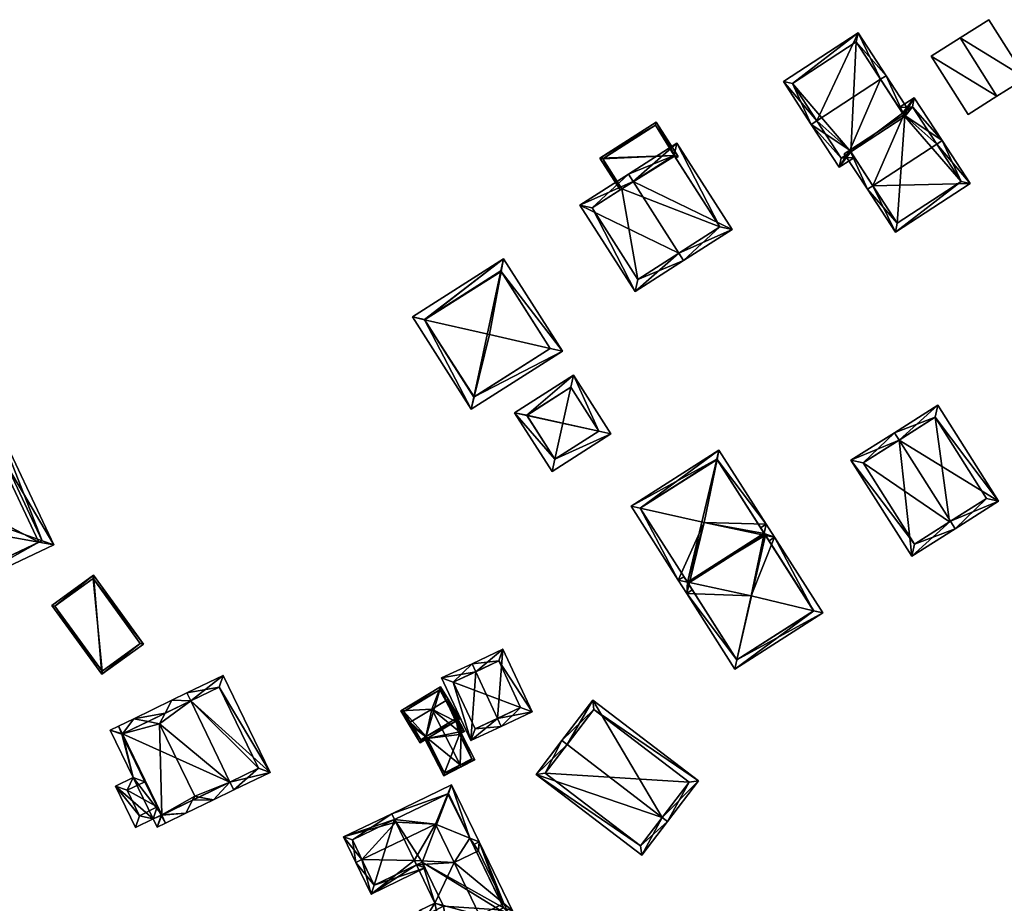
# Model space of a CAD drawing. Header units: inches. Extents: x 2558739 to 2563058, y 1133992 to 1137021.
# Tile 19 of 97: x 2560712 to 2560824, y 1134219 to 1134320. Entities that reach past the tile are written whole.
import ezdxf

# ---------------------------------------------------------------- set-up
doc = ezdxf.new("R2010")
doc.units = ezdxf.units.IN
doc.header["$MEASUREMENT"] = 0
doc.layers.add('Gebaeude Einzelhaus', color=10, linetype='Continuous')
doc.layers.add('Offenes Gebaeude', color=10, linetype='Continuous')

msp = doc.modelspace()

# ---------------------------------------------------------------- meshes
at = {"layer": 'Gebaeude Einzelhaus'}
mesh = msp.add_polyface(dxfattribs=at)
corners = [(2560806.683, 1134304.862, 386.3), (2560802.304, 1134307.782, 388.207), (2560805.486, 1134302.907, 385.913), (2560802.932, 1134308.192, 388.207), (2560806.81, 1134304.667, 386.209), (2560807.22, 1134304.038, 385.913), (2560810.187, 1134312.926, 388.207), (2560812.831, 1134308.875, 386.3), (2560810.815, 1134313.336, 388.207), (2560813.46, 1134309.284, 386.3), (2560807.633, 1134318.212, 385.913), (2560799.122, 1134312.658, 385.913), (2560805.704, 1134303.945, 386.209), (2560807.415, 1134317.174, 386.209), (2560800.16, 1134312.44, 386.208), (2560812.704, 1134309.069, 386.209), (2560807.415, 1134317.174, 376.472), (2560812.704, 1134309.069, 376.472), (2560800.16, 1134312.44, 376.472), (2560805.704, 1134303.945, 376.472), (2560806.81, 1134304.667, 376.472), (2560812.959, 1134308.679, 376.472)]
mesh.append_faces([[corners[k] for k in face] for face in [(11, 14, 1), (1, 14, 3), (13, 8, 6), (11, 10, 14), (14, 10, 13), (13, 10, 8), (8, 7, 6), (8, 9, 7), (1, 12, 2), (2, 12, 5), (5, 12, 4), (1, 3, 12), (3, 11, 1), (6, 10, 3), (3, 10, 11), (6, 8, 10), (6, 7, 8), (8, 7, 9), (3, 0, 6), (6, 0, 7), (0, 2, 4), (4, 2, 5), (3, 1, 0), (0, 1, 2)]], dxfattribs={"color": 13})
mesh.append_faces([[corners[k] for k in face] for face in [(17, 20, 16), (16, 20, 18), (18, 20, 19), (17, 21, 20), (19, 20, 12), (12, 20, 4), (3, 19, 12), (3, 18, 19), (3, 14, 18), (14, 16, 18), (14, 13, 16), (16, 15, 17), (15, 6, 7), (16, 13, 15), (15, 13, 6)]], dxfattribs={"color": 41})
mesh = msp.add_polyface(dxfattribs=at)
corners = [(2560806.683, 1134304.862, 386.3), (2560806.054, 1134304.452, 386.3), (2560808.699, 1134300.399, 388.206), (2560809.327, 1134300.809, 388.206), (2560812.831, 1134308.875, 386.3), (2560816.581, 1134305.544, 388.206), (2560817.21, 1134305.954, 388.206), (2560814.028, 1134310.829, 385.913), (2560812.704, 1134309.069, 386.209), (2560812.294, 1134309.698, 385.913), (2560811.88, 1134295.524, 385.913), (2560820.391, 1134301.078, 385.913), (2560813.81, 1134309.791, 386.209), (2560812.098, 1134296.562, 386.209), (2560819.353, 1134301.296, 386.208), (2560819.353, 1134301.296, 376.472), (2560813.81, 1134309.791, 376.472), (2560812.704, 1134309.069, 376.472), (2560806.81, 1134304.667, 386.209), (2560806.81, 1134304.667, 376.472), (2560812.098, 1134296.562, 376.472), (2560812.959, 1134308.679, 376.472)]
mesh.append_faces([[corners[k] for k in face] for face in [(11, 14, 6), (6, 14, 5), (13, 2, 3), (11, 10, 14), (14, 10, 13), (13, 10, 2), (3, 2, 0), (0, 2, 1), (6, 12, 7), (7, 12, 9), (9, 12, 8), (6, 5, 12), (3, 11, 5), (5, 11, 6), (3, 10, 11), (3, 2, 10), (4, 7, 8), (8, 7, 9), (4, 6, 7), (4, 5, 6), (0, 3, 4), (4, 3, 5), (0, 2, 3), (0, 1, 2)]], dxfattribs={"color": 13})
mesh.append_faces([[corners[k] for k in face] for face in [(15, 21, 16), (16, 21, 17), (15, 20, 21), (21, 20, 19), (14, 20, 15), (14, 13, 20), (18, 3, 0), (20, 13, 19), (19, 13, 18), (18, 13, 3), (16, 17, 12), (12, 17, 8), (5, 16, 12), (5, 15, 16), (5, 14, 15)]], dxfattribs={"color": 41})
mesh = msp.add_polyface(dxfattribs=at)
corners = [(2560786.679, 1134304.267, 382.227), (2560787.139, 1134304.122, 382.242), (2560784.625, 1134308.046, 382.058), (2560786.744, 1134304.166, 382.232), (2560786.879, 1134303.955, 382.242), (2560778.208, 1134303.936, 382.058), (2560780.733, 1134300.458, 382.227), (2560780.523, 1134300.323, 382.227), (2560786.794, 1134304.198, 382.232), (2560784.549, 1134307.701, 382.068), (2560778.553, 1134303.86, 382.068), (2560786.794, 1134304.198, 376.491), (2560784.549, 1134307.701, 376.491), (2560778.553, 1134303.86, 376.491), (2560780.733, 1134300.458, 376.491), (2560786.744, 1134304.166, 376.491), (2560786.679, 1134304.267, 376.491)]
mesh.append_faces([[corners[k] for k in face] for face in [(5, 10, 7), (7, 10, 6), (5, 9, 10), (8, 4, 3), (8, 1, 4), (5, 2, 9), (9, 2, 8), (8, 2, 1), (0, 5, 6), (6, 5, 7), (0, 2, 5), (4, 1, 3), (3, 1, 0), (0, 1, 2)]], dxfattribs={"color": 13})
mesh.append_faces([[corners[k] for k in face] for face in [(11, 16, 12), (12, 16, 13), (13, 16, 14), (11, 15, 16), (11, 8, 15), (15, 8, 3), (13, 14, 10), (10, 14, 6), (10, 9, 13), (13, 9, 12), (9, 11, 12), (9, 8, 11)]], dxfattribs={"color": 41})
mesh = msp.add_polyface(dxfattribs=at)
corners = [(2560787.228, 1134293.126, 387.503), (2560787.767, 1134292.285, 387.503), (2560793.28, 1134295.816, 384.995), (2560782.008, 1134301.275, 387.503), (2560786.982, 1134305.648, 384.995), (2560781.469, 1134302.117, 387.503), (2560775.956, 1134298.585, 384.995), (2560782.254, 1134288.753, 384.995), (2560791.899, 1134296.119, 385.378), (2560786.679, 1134304.267, 385.378), (2560777.337, 1134298.282, 385.378), (2560782.557, 1134290.134, 385.378), (2560786.744, 1134304.166, 382.232), (2560791.899, 1134296.119, 376.491), (2560786.744, 1134304.166, 376.491), (2560786.679, 1134304.267, 382.227), (2560780.733, 1134300.458, 382.227), (2560777.337, 1134298.282, 376.491), (2560780.733, 1134300.458, 376.491), (2560782.557, 1134290.134, 376.491), (2560786.679, 1134304.267, 376.491)]
mesh.append_faces([[corners[k] for k in face] for face in [(11, 0, 1), (1, 0, 8), (10, 11, 7), (7, 11, 1), (6, 10, 7), (3, 10, 5), (9, 3, 5), (5, 10, 6), (8, 9, 4), (4, 9, 5), (1, 8, 2), (2, 8, 4), (0, 7, 1), (5, 6, 3), (3, 6, 0), (0, 6, 7), (3, 4, 5), (0, 2, 3), (3, 2, 4), (0, 1, 2)]], dxfattribs={"color": 13})
mesh.append_faces([[corners[k] for k in face] for face in [(13, 18, 14), (14, 18, 20), (13, 19, 18), (18, 19, 17), (8, 0, 13), (13, 0, 19), (19, 0, 11), (11, 10, 19), (19, 10, 17), (17, 16, 18), (16, 9, 15), (16, 3, 9), (17, 10, 16), (16, 10, 3), (9, 12, 15), (12, 13, 14), (9, 8, 12), (12, 8, 13)]], dxfattribs={"color": 41})
mesh = msp.add_polyface(dxfattribs=at)
corners = [(2560773.962, 1134281.975, 385.39), (2560767.249, 1134292.495, 385.39), (2560766.981, 1134291.056, 385.839), (2560772.573, 1134282.293, 385.839), (2560765.643, 1134283.877, 388.081), (2560763.926, 1134276.757, 385.833), (2560763.588, 1134275.355, 385.39), (2560758.263, 1134285.559, 385.816), (2560756.875, 1134285.876, 385.39), (2560772.581, 1134282.28, 385.833), (2560758.256, 1134285.571, 385.811), (2560766.944, 1134291.114, 385.811), (2560763.893, 1134276.736, 385.816), (2560772.581, 1134282.28, 376.333), (2560766.944, 1134291.114, 376.333), (2560758.256, 1134285.571, 376.333), (2560763.893, 1134276.736, 376.333)]
mesh.append_faces([[corners[k] for k in face] for face in [(12, 5, 6), (7, 12, 6), (10, 7, 8), (8, 7, 6), (11, 10, 1), (2, 11, 1), (1, 10, 8), (3, 2, 0), (0, 5, 9), (9, 3, 0), (6, 5, 0), (0, 2, 1), (7, 5, 4), (7, 6, 5), (7, 8, 6), (2, 7, 4), (2, 1, 7), (7, 1, 8), (5, 3, 4), (5, 0, 3), (5, 6, 0), (0, 2, 3), (3, 2, 4), (0, 1, 2)]], dxfattribs={"color": 13})
mesh.append_faces([[corners[k] for k in face] for face in [(14, 16, 15), (13, 16, 14), (5, 16, 13), (12, 16, 5), (5, 13, 9), (15, 16, 7), (7, 16, 12), (10, 15, 7), (14, 15, 11), (11, 15, 10), (13, 14, 2), (2, 14, 11), (3, 13, 2), (9, 13, 3)]], dxfattribs={"color": 41})
mesh = msp.add_polyface(dxfattribs=at)
corners = [(2560775.223, 1134279.249, 382.392), (2560768.521, 1134274.972, 382.392), (2560769.913, 1134274.674, 382.733), (2560774.918, 1134277.868, 382.733), (2560774.021, 1134273.793, 383.738), (2560778.103, 1134272.876, 382.733), (2560779.488, 1134272.565, 382.392), (2560773.097, 1134269.673, 382.731), (2560772.786, 1134268.288, 382.392), (2560769.902, 1134274.667, 382.728), (2560773.091, 1134269.669, 382.728), (2560778.107, 1134272.87, 382.731), (2560778.107, 1134272.87, 376.288), (2560774.918, 1134277.868, 376.288), (2560769.902, 1134274.667, 376.288), (2560773.091, 1134269.669, 376.288)]
mesh.append_faces([[corners[k] for k in face] for face in [(6, 11, 5), (8, 10, 7), (8, 7, 6), (6, 7, 11), (1, 2, 9), (1, 10, 8), (1, 9, 10), (6, 5, 0), (0, 5, 3), (0, 2, 1), (0, 3, 2), (7, 5, 4), (8, 6, 7), (7, 6, 5), (2, 7, 4), (2, 1, 7), (7, 1, 8), (5, 3, 4), (5, 0, 3), (5, 6, 0), (0, 2, 3), (3, 2, 4), (0, 1, 2)]], dxfattribs={"color": 13})
mesh.append_faces([[corners[k] for k in face] for face in [(12, 15, 14), (12, 14, 13), (7, 10, 15), (11, 7, 12), (12, 7, 15), (10, 9, 15), (15, 9, 14), (2, 14, 9), (2, 13, 14), (2, 3, 13), (3, 5, 13), (13, 5, 12), (5, 11, 12)]], dxfattribs={"color": 41})
mesh = msp.add_polyface(dxfattribs=at)
corners = [(2560812.3, 1134271.849, 387.487), (2560806.821, 1134269.566, 385.285), (2560813.737, 1134258.633, 385.285), (2560811.766, 1134272.694, 387.487), (2560818.149, 1134262.605, 387.487), (2560818.683, 1134261.761, 387.487), (2560823.628, 1134264.89, 385.285), (2560816.712, 1134275.823, 385.285), (2560822.248, 1134265.2, 385.662), (2560816.401, 1134274.443, 385.662), (2560808.201, 1134269.256, 385.662), (2560814.048, 1134260.013, 385.662), (2560818.057, 1134262.547, 376.556), (2560814.048, 1134260.013, 376.556), (2560822.248, 1134265.2, 376.556), (2560816.401, 1134274.443, 376.556), (2560808.201, 1134269.256, 376.556)]
mesh.append_faces([[corners[k] for k in face] for face in [(2, 11, 5), (5, 11, 4), (10, 3, 0), (2, 1, 11), (11, 1, 10), (10, 1, 3), (7, 9, 3), (3, 9, 0), (8, 5, 4), (7, 6, 9), (9, 6, 8), (8, 6, 5), (0, 7, 3), (4, 6, 0), (0, 6, 7), (4, 5, 6), (0, 2, 4), (4, 2, 5), (3, 1, 0), (0, 1, 2)]], dxfattribs={"color": 13})
mesh.append_faces([[corners[k] for k in face] for face in [(12, 13, 16), (12, 16, 15), (12, 15, 14), (11, 10, 13), (13, 10, 16), (0, 16, 10), (0, 15, 16), (0, 9, 15), (9, 8, 15), (15, 8, 14), (8, 12, 14), (8, 4, 12), (4, 11, 12), (12, 11, 13)]], dxfattribs={"color": 41})
mesh = msp.add_polyface(dxfattribs=at)
corners = [(2560708.387, 1134272.841, 391.055), (2560709.233, 1134274.346, 390.206), (2560694.744, 1134267.511, 390.206), (2560696.37, 1134267.173, 391.055), (2560704.275, 1134265.53, 395.183), (2560716.043, 1134259.911, 390.206), (2560714.342, 1134260.215, 391.056), (2560706.085, 1134261.691, 395.182), (2560701.554, 1134253.075, 390.206), (2560702.327, 1134254.546, 391.056), (2560714.711, 1134260.389, 390.81), (2560708.755, 1134273.015, 390.81), (2560702.031, 1134254.406, 390.846), (2560696.075, 1134267.034, 390.846), (2560708.755, 1134273.015, 375.959), (2560714.711, 1134260.389, 375.959), (2560696.075, 1134267.034, 375.959), (2560702.031, 1134254.406, 375.959)]
mesh.append_faces([[corners[k] for k in face] for face in [(9, 6, 8), (8, 6, 5), (12, 2, 13), (13, 2, 3), (9, 8, 12), (12, 8, 2), (11, 0, 1), (5, 10, 1), (1, 10, 11), (5, 6, 10), (1, 0, 2), (2, 0, 3), (8, 6, 9), (9, 6, 7), (8, 5, 6), (3, 7, 4), (2, 9, 3), (3, 9, 7), (2, 8, 9), (6, 4, 7), (6, 0, 4), (6, 5, 0), (0, 5, 1), (0, 3, 4), (0, 2, 3), (0, 1, 2)]], dxfattribs={"color": 13})
mesh.append_faces([[corners[k] for k in face] for face in [(15, 17, 16), (15, 16, 14), (17, 9, 12), (10, 6, 15), (15, 6, 17), (17, 6, 9), (12, 13, 17), (17, 13, 16), (0, 16, 3), (3, 16, 13), (0, 14, 16), (0, 11, 14), (11, 10, 14), (14, 10, 15)]], dxfattribs={"color": 41})
mesh = msp.add_polyface(dxfattribs=at)
corners = [(2560782.82, 1134264.093, 385.577), (2560791.787, 1134270.709, 385.26), (2560781.782, 1134264.325, 385.301), (2560791.572, 1134269.652, 385.549), (2560790.108, 1134262.462, 387.515), (2560797.167, 1134262.278, 385.26), (2560796.945, 1134261.232, 385.549), (2560796.904, 1134261.037, 385.603), (2560796.945, 1134261.23, 385.549), (2560787.162, 1134255.894, 385.301), (2560788.195, 1134255.671, 385.577), (2560788.204, 1134255.669, 385.58), (2560788.42, 1134255.623, 385.637), (2560788.117, 1134254.398, 385.301), (2560788.749, 1134254.801, 385.298), (2560788.365, 1134255.403, 385.577), (2560798.122, 1134260.782, 385.26), (2560797.095, 1134260.995, 385.549), (2560797.489, 1134260.378, 385.263), (2560797.093, 1134260.997, 385.549), (2560791.558, 1134269.673, 385.54), (2560782.818, 1134264.096, 385.576), (2560797.072, 1134261.002, 385.556), (2560796.938, 1134261.242, 375.823), (2560791.558, 1134269.673, 375.809), (2560796.938, 1134261.242, 375.809), (2560796.938, 1134261.242, 385.544), (2560782.818, 1134264.096, 375.809), (2560788.198, 1134255.665, 375.809), (2560788.198, 1134255.665, 385.577)]
mesh.append_faces([[corners[k] for k in face] for face in [(13, 15, 14), (19, 17, 22), (19, 16, 17), (17, 16, 18), (2, 21, 0), (2, 0, 9), (9, 0, 10), (1, 3, 20), (5, 3, 1), (5, 6, 3), (1, 20, 2), (2, 20, 21), (19, 17, 16), (16, 17, 18), (13, 14, 15), (12, 7, 4), (4, 11, 12), (4, 10, 11), (0, 9, 4), (4, 9, 10), (0, 2, 9), (6, 7, 8), (6, 4, 7), (6, 5, 4), (4, 5, 3), (3, 5, 1), (3, 0, 4), (3, 1, 0), (0, 1, 2)]], dxfattribs={"color": 13})
mesh.append_faces([[corners[k] for k in face] for face in [(25, 28, 24), (24, 28, 27), (10, 28, 29), (10, 27, 28), (10, 0, 27), (0, 21, 27), (21, 20, 27), (27, 20, 24), (20, 3, 24), (23, 3, 26), (26, 3, 6), (25, 24, 23), (23, 24, 3)]], dxfattribs={"color": 41})
mesh = msp.add_polyface(dxfattribs=at)
corners = [(2560788.117, 1134254.398, 385.301), (2560795.439, 1134254.107, 387.515), (2560788.42, 1134255.623, 385.637), (2560793.84, 1134246.824, 385.577), (2560788.204, 1134255.669, 385.58), (2560788.195, 1134255.671, 385.577), (2560787.162, 1134255.894, 385.301), (2560793.612, 1134245.786, 385.301), (2560796.904, 1134261.037, 385.603), (2560796.938, 1134261.242, 385.544), (2560797.167, 1134262.278, 385.26), (2560796.535, 1134261.875, 385.263), (2560796.945, 1134261.232, 385.549), (2560787.795, 1134256.298, 385.298), (2560803.617, 1134252.17, 385.26), (2560802.569, 1134252.418, 385.549), (2560798.122, 1134260.782, 385.26), (2560796.945, 1134261.23, 385.549), (2560788.198, 1134255.665, 385.577), (2560788.365, 1134255.403, 385.577), (2560793.841, 1134246.822, 385.576), (2560802.581, 1134252.399, 385.541), (2560797.095, 1134260.995, 385.549), (2560797.093, 1134260.997, 385.549), (2560797.085, 1134261.011, 385.55), (2560802.581, 1134252.399, 375.809), (2560797.086, 1134261.011, 375.809), (2560796.938, 1134261.242, 375.823), (2560796.938, 1134261.242, 375.809), (2560793.841, 1134246.822, 375.809), (2560788.198, 1134255.665, 375.809)]
mesh.append_faces([[corners[k] for k in face] for face in [(12, 9, 10), (21, 15, 14), (22, 16, 15), (15, 16, 14), (16, 17, 10), (22, 24, 16), (16, 24, 17), (22, 23, 24), (7, 3, 20), (7, 21, 14), (7, 20, 21), (6, 5, 18), (10, 9, 11), (5, 6, 13), (0, 3, 7), (0, 19, 3), (0, 18, 19), (0, 6, 18), (15, 16, 1), (1, 16, 8), (8, 16, 17), (17, 16, 12), (12, 16, 10), (15, 14, 16), (3, 15, 1), (3, 14, 15), (3, 7, 14), (5, 13, 6), (12, 10, 9), (9, 10, 11), (2, 1, 8), (3, 0, 7), (0, 5, 6), (0, 4, 5), (0, 2, 4), (3, 1, 0), (0, 1, 2)]], dxfattribs={"color": 13})
mesh.append_faces([[corners[k] for k in face] for face in [(26, 30, 28), (25, 29, 26), (26, 29, 30), (21, 29, 25), (21, 20, 29), (20, 3, 29), (29, 19, 30), (30, 19, 18), (29, 3, 19), (12, 27, 9), (23, 17, 24), (22, 27, 23), (23, 27, 17), (17, 27, 12), (22, 26, 27), (27, 26, 28), (22, 15, 26), (26, 15, 25), (15, 21, 25)]], dxfattribs={"color": 41})
mesh = msp.add_polyface(dxfattribs=at)
corners = [(2560720.566, 1134256.455, 384.932), (2560721.501, 1134245.194, 384.932), (2560726.243, 1134248.633, 384.932), (2560715.826, 1134253.015, 384.932), (2560720.511, 1134256.106, 384.932), (2560725.894, 1134248.688, 384.932), (2560716.175, 1134252.96, 384.932), (2560721.556, 1134245.543, 384.932), (2560720.511, 1134256.106, 375.96), (2560725.894, 1134248.688, 375.96), (2560716.175, 1134252.96, 375.96), (2560721.556, 1134245.543, 375.96)]
mesh.append_faces([[corners[k] for k in face] for face in [(1, 7, 5), (6, 7, 3), (3, 7, 1), (4, 6, 0), (0, 6, 3), (5, 4, 2), (1, 5, 2), (2, 4, 0), (3, 1, 0), (0, 1, 2)]], dxfattribs={"color": 13})
mesh.append_faces([[corners[k] for k in face] for face in [(8, 11, 10), (9, 11, 8), (5, 11, 9), (7, 11, 5), (10, 11, 6), (6, 11, 7), (8, 10, 4), (4, 10, 6), (9, 8, 5), (5, 8, 4)]], dxfattribs={"color": 41})
mesh = msp.add_polyface(dxfattribs=at)
corners = [(2560766.578, 1134240.166, 383.159), (2560770.525, 1134240.908, 381.245), (2560767.191, 1134248.035, 381.245), (2560767.001, 1134239.26, 383.159), (2560764.092, 1134245.482, 383.159), (2560763.668, 1134246.388, 383.159), (2560760.204, 1134244.768, 381.245), (2560763.536, 1134237.64, 381.245), (2560766.709, 1134246.706, 381.737), (2560769.195, 1134241.39, 381.737), (2560761.534, 1134244.285, 381.746), (2560764.019, 1134238.97, 381.746), (2560764.019, 1134238.97, 375.368), (2560769.195, 1134241.39, 375.368), (2560766.709, 1134246.706, 375.368), (2560761.534, 1134244.285, 375.368)]
mesh.append_faces([[corners[k] for k in face] for face in [(3, 11, 0), (0, 9, 3), (10, 11, 7), (7, 11, 3), (6, 10, 7), (4, 10, 5), (8, 4, 5), (5, 10, 6), (2, 8, 5), (9, 8, 1), (3, 9, 1), (1, 8, 2), (4, 7, 0), (0, 7, 3), (4, 6, 7), (4, 5, 6), (0, 2, 4), (4, 2, 5), (3, 1, 0), (0, 1, 2)]], dxfattribs={"color": 13})
mesh.append_faces([[corners[k] for k in face] for face in [(13, 15, 14), (13, 12, 15), (11, 10, 12), (12, 10, 15), (4, 8, 10), (10, 8, 15), (15, 8, 14), (8, 9, 14), (14, 9, 13), (9, 12, 13), (9, 11, 12), (9, 0, 11)]], dxfattribs={"color": 41})
mesh = msp.add_polyface(dxfattribs=at)
corners = [(2560728.714, 1134240.75, 385.311), (2560725.141, 1134240.131, 384.453), (2560726.782, 1134239.814, 385.311), (2560729.483, 1134242.233, 384.453), (2560728.098, 1134239.56, 385.998), (2560736.105, 1134232.918, 383.233), (2560732.09, 1134231.316, 385.998), (2560731.63, 1134242.161, 383.233), (2560732.595, 1134231.218, 385.734), (2560734.234, 1134230.901, 384.877), (2560736.541, 1134232.019, 383.233), (2560731.194, 1134243.061, 383.233), (2560723.865, 1134238.402, 383.233), (2560723.43, 1134239.301, 383.233), (2560728.332, 1134229.175, 383.233), (2560731.084, 1134229.376, 384.877), (2560728.341, 1134229.157, 383.233), (2560731.853, 1134230.859, 385.733), (2560728.776, 1134228.259, 383.233), (2560740.683, 1134234.024, 381.812), (2560731.63, 1134242.162, 383.233), (2560735.335, 1134245.068, 381.812), (2560731.194, 1134243.063, 383.233), (2560739.346, 1134234.488, 382.121), (2560734.871, 1134243.731, 382.121), (2560727.35, 1134228.744, 382.927), (2560725.085, 1134233.423, 382.927), (2560723.063, 1134232.443, 382.285), (2560723.866, 1134238.402, 383.233), (2560722.464, 1134238.834, 382.927), (2560725.336, 1134227.745, 382.285), (2560727.811, 1134227.791, 382.927), (2560726.421, 1134232.959, 383.212), (2560724.399, 1134231.979, 382.571), (2560723.8, 1134238.37, 383.212), (2560725.796, 1134229.09, 382.571), (2560727.81, 1134230.089, 383.212), (2560728.276, 1134229.126, 383.212), (2560723.865, 1134238.402, 375.709), (2560731.63, 1134242.161, 375.709), (2560728.341, 1134229.157, 375.709), (2560736.105, 1134232.918, 375.709), (2560739.346, 1134234.488, 375.709), (2560734.871, 1134243.731, 375.709), (2560731.63, 1134242.162, 375.709), (2560723.866, 1134238.402, 375.709), (2560723.8, 1134238.37, 375.709), (2560726.421, 1134232.959, 375.709), (2560724.399, 1134231.979, 375.709), (2560725.796, 1134229.09, 375.709), (2560727.81, 1134230.089, 375.709), (2560728.276, 1134229.126, 375.709)]
mesh.append_faces([[corners[k] for k in face] for face in [(34, 13, 28), (34, 29, 13), (34, 26, 29), (25, 37, 31), (31, 37, 18), (18, 37, 16), (25, 36, 37), (27, 35, 30), (30, 35, 25), (25, 35, 36), (26, 33, 27), (27, 33, 35), (34, 32, 26), (26, 32, 33), (29, 28, 13), (16, 31, 18), (14, 25, 16), (16, 25, 31), (25, 27, 30), (29, 26, 28), (28, 26, 14), (14, 26, 25), (25, 26, 27), (22, 20, 11), (19, 24, 21), (21, 24, 22), (22, 24, 20), (5, 23, 10), (10, 23, 19), (19, 23, 24), (20, 22, 11), (20, 21, 22), (5, 19, 20), (20, 19, 21), (5, 10, 19), (17, 8, 9), (9, 5, 10), (9, 8, 5), (15, 17, 9), (16, 15, 18), (16, 17, 15), (1, 12, 13), (1, 2, 12), (0, 3, 7), (7, 3, 11), (2, 1, 0), (0, 1, 3), (17, 8, 6), (17, 9, 8), (17, 15, 9), (15, 16, 18), (4, 14, 6), (6, 14, 17), (17, 14, 15), (15, 14, 16), (2, 12, 4), (4, 12, 14), (2, 1, 12), (12, 1, 13), (0, 7, 3), (3, 7, 11), (5, 9, 10), (5, 8, 9), (5, 6, 8), (0, 4, 7), (7, 4, 5), (5, 4, 6), (0, 2, 4), (3, 1, 0), (0, 1, 2)]], dxfattribs={"color": 13})
mesh.append_faces([[corners[k] for k in face] for face in [(47, 50, 48), (48, 50, 49), (47, 40, 50), (50, 40, 51), (47, 45, 40), (47, 46, 45), (37, 40, 16), (37, 51, 40), (37, 36, 51), (51, 36, 50), (36, 35, 50), (50, 35, 49), (35, 33, 49), (49, 33, 48), (33, 47, 48), (33, 32, 47), (32, 34, 47), (47, 34, 46), (45, 34, 28), (45, 46, 34), (44, 42, 41), (44, 43, 42), (43, 44, 24), (24, 44, 20), (24, 23, 43), (43, 23, 42), (41, 23, 5), (41, 42, 23), (41, 38, 39), (41, 40, 38), (16, 5, 17), (17, 5, 8), (16, 41, 5), (16, 40, 41), (7, 2, 0), (7, 12, 2), (39, 38, 7), (7, 38, 12)]], dxfattribs={"color": 41})
mesh = msp.add_polyface(dxfattribs=at)
corners = [(2560755.574, 1134241.029, 380.767), (2560756.416, 1134239.626, 381.685), (2560756.63, 1134239.755, 381.685), (2560759.089, 1134241.231, 381.685), (2560760.098, 1134243.744, 380.767), (2560760.724, 1134242.212, 381.685), (2560760.94, 1134242.342, 381.685), (2560762.283, 1134240.105, 380.706), (2560761.906, 1134239.879, 380.706), (2560761.829, 1134239.833, 380.706), (2560758.413, 1134238.073, 380.8), (2560757.759, 1134237.389, 380.706), (2560758.557, 1134237.868, 380.706), (2560758.443, 1134238.091, 380.8), (2560761.94, 1134240.184, 380.798), (2560760.012, 1134243.401, 380.907), (2560755.917, 1134240.943, 380.907), (2560757.845, 1134237.732, 380.8), (2560761.793, 1134240.101, 380.799), (2560760.931, 1134242.337, 380.522), (2560760.724, 1134242.213, 380.653), (2560761.94, 1134240.184, 380.566), (2560761.906, 1134239.879, 380.658), (2560761.793, 1134240.101, 380.658), (2560762.802, 1134238.673, 380.522), (2560762.437, 1134238.486, 380.745), (2560762.332, 1134234.879, 381.685), (2560763.99, 1134235.445, 380.745), (2560762.446, 1134234.657, 381.685), (2560760.44, 1134233.632, 380.706), (2560758.228, 1134237.962, 380.706), (2560762.466, 1134238.782, 380.658), (2560760.549, 1134233.969, 380.815), (2560758.443, 1134238.091, 380.815), (2560763.654, 1134235.554, 380.88), (2560762.241, 1134238.324, 380.88), (2560762.101, 1134238.595, 380.88), (2560761.906, 1134239.879, 375.703), (2560761.793, 1134240.101, 375.703), (2560761.94, 1134240.184, 375.703), (2560760.012, 1134243.401, 375.703), (2560755.917, 1134240.943, 375.703), (2560757.845, 1134237.732, 375.703), (2560758.443, 1134238.091, 375.703), (2560758.557, 1134237.868, 375.703), (2560760.549, 1134233.969, 375.703), (2560763.654, 1134235.554, 375.703), (2560762.241, 1134238.324, 375.703), (2560762.101, 1134238.595, 375.703), (2560762.466, 1134238.782, 375.703)]
mesh.append_faces([[corners[k] for k in face] for face in [(36, 31, 25), (35, 36, 25), (34, 35, 25), (27, 34, 25), (28, 34, 27), (28, 26, 34), (29, 32, 28), (28, 32, 26), (32, 10, 33), (29, 30, 32), (32, 30, 10), (19, 21, 20), (24, 22, 21), (21, 22, 23), (25, 31, 24), (24, 31, 22), (24, 21, 19), (10, 26, 3), (30, 29, 10), (10, 29, 26), (26, 29, 28), (25, 26, 27), (27, 26, 28), (25, 3, 26), (25, 9, 3), (24, 22, 25), (25, 22, 9), (19, 21, 24), (24, 21, 22), (22, 21, 23), (19, 20, 21), (18, 14, 8), (16, 2, 1), (17, 1, 2), (17, 11, 1), (13, 12, 10), (10, 12, 17), (17, 12, 11), (0, 16, 1), (6, 15, 4), (4, 15, 0), (0, 15, 16), (6, 5, 15), (8, 14, 7), (7, 14, 6), (6, 14, 5), (10, 12, 13), (10, 11, 12), (10, 1, 11), (10, 2, 1), (10, 3, 2), (8, 5, 9), (9, 5, 3), (8, 7, 5), (5, 7, 6), (4, 5, 6), (0, 3, 4), (4, 3, 5), (0, 2, 3), (0, 1, 2)]], dxfattribs={"color": 13})
mesh.append_faces([[corners[k] for k in face] for face in [(44, 47, 45), (45, 47, 46), (44, 48, 47), (44, 37, 48), (48, 37, 49), (31, 49, 22), (22, 49, 37), (31, 48, 49), (31, 36, 48), (36, 35, 48), (48, 35, 47), (35, 34, 47), (47, 34, 46), (26, 32, 34), (34, 32, 46), (46, 32, 45), (33, 12, 32), (32, 12, 45), (45, 12, 44), (33, 13, 12), (10, 13, 33), (43, 37, 44), (43, 38, 37), (43, 40, 38), (38, 40, 39), (43, 41, 40), (43, 42, 41), (8, 9, 22), (13, 43, 12), (12, 43, 44), (10, 43, 13), (17, 42, 10), (10, 42, 43), (17, 41, 42), (2, 16, 17), (17, 16, 41), (16, 15, 41), (41, 15, 40), (21, 5, 14), (21, 15, 5), (21, 40, 15), (21, 39, 40), (23, 14, 18), (23, 21, 14), (23, 38, 21), (21, 38, 39), (22, 23, 8), (8, 23, 18), (22, 37, 23), (23, 37, 38)]], dxfattribs={"color": 41})
mesh = msp.add_polyface(dxfattribs=at)
corners = [(2560785.323, 1134228.904, 384.527), (2560770.959, 1134233.794, 382.23), (2560782.988, 1134224.61, 382.23), (2560774.485, 1134237.178, 384.527), (2560773.889, 1134237.633, 384.527), (2560785.919, 1134228.449, 384.527), (2560789.44, 1134233.061, 382.248), (2560777.41, 1134242.245, 382.248), (2560782.846, 1134225.661, 382.586), (2560788.389, 1134232.92, 382.543), (2560777.551, 1134241.194, 382.543), (2560772.01, 1134233.935, 382.587), (2560782.846, 1134225.661, 375.428), (2560788.389, 1134232.92, 375.428), (2560777.551, 1134241.194, 375.428), (2560772.01, 1134233.935, 375.428)]
mesh.append_faces([[corners[k] for k in face] for face in [(11, 8, 1), (3, 11, 4), (10, 3, 4), (4, 11, 1), (7, 10, 4), (9, 10, 6), (6, 10, 7), (5, 8, 0), (0, 9, 5), (5, 9, 6), (1, 8, 2), (2, 8, 5), (0, 7, 3), (3, 7, 4), (5, 6, 0), (0, 6, 7), (0, 2, 5), (4, 1, 3), (3, 1, 0), (0, 1, 2)]], dxfattribs={"color": 13})
mesh.append_faces([[corners[k] for k in face] for face in [(13, 15, 14), (13, 12, 15), (8, 15, 12), (8, 11, 15), (3, 15, 11), (3, 14, 15), (3, 10, 14), (10, 9, 14), (14, 9, 13), (9, 0, 13), (13, 0, 12), (12, 0, 8)]], dxfattribs={"color": 41})
mesh = msp.add_polyface(dxfattribs=at)
corners = [(2560754.846, 1134228.642, 382.493), (2560754.98, 1134228.364, 382.719), (2560759.526, 1134228.136, 384.315), (2560760.92, 1134231.572, 382.493), (2560754.52, 1134229.318, 381.944), (2560761.34, 1134232.608, 381.944), (2560761.183, 1134211.039, 381.944), (2560759.436, 1134219.126, 382.719), (2560757.689, 1134218.284, 381.944), (2560764.529, 1134217.765, 384.315), (2560761.639, 1134223.756, 384.315), (2560757.333, 1134223.487, 382.719), (2560766.204, 1134214.294, 384.315), (2560766.53, 1134213.619, 384.314), (2560757.093, 1134223.984, 382.719), (2560769.285, 1134214.948, 382.287), (2560767.803, 1134218.021, 382.287), (2560767.285, 1134219.095, 382.287), (2560768.269, 1134218.246, 381.944), (2560764.479, 1134226.101, 381.944), (2560763.437, 1134226.529, 382.443), (2560764.395, 1134225.086, 382.287), (2560760.99, 1134231.606, 382.442), (2560767.285, 1134219.095, 383.84), (2560761.639, 1134223.756, 384.788), (2560764.529, 1134217.765, 384.788), (2560764.395, 1134225.086, 383.84), (2560758.009, 1134223.813, 383.019), (2560760.438, 1134218.776, 383.019), (2560758.69, 1134217.934, 382.244), (2560761.533, 1134212.04, 382.244), (2560767.261, 1134218.593, 382.446), (2560763.436, 1134226.53, 382.443), (2560768.284, 1134215.298, 382.784), (2560766.801, 1134218.371, 382.784), (2560757.333, 1134223.487, 382.391), (2560752.186, 1134220.171, 381.944), (2560758.335, 1134223.137, 381.944), (2560751.131, 1134224.086, 384.315), (2560750.455, 1134223.76, 384.315), (2560758.009, 1134223.813, 382.391), (2560763.801, 1134225.774, 381.944), (2560749.048, 1134226.678, 381.944), (2560752.536, 1134221.173, 382.391), (2560750.049, 1134226.328, 382.493), (2560757.333, 1134223.487, 376.132), (2560758.009, 1134223.813, 376.132), (2560760.438, 1134218.776, 376.132), (2560758.69, 1134217.934, 376.132), (2560761.533, 1134212.04, 376.132), (2560768.284, 1134215.298, 376.132), (2560766.801, 1134218.371, 376.132), (2560767.261, 1134218.593, 376.132), (2560760.99, 1134231.606, 376.133), (2560754.846, 1134228.642, 376.133), (2560750.049, 1134226.328, 376.133), (2560752.536, 1134221.173, 376.132)]
mesh.append_faces([[corners[k] for k in face] for face in [(0, 44, 4), (4, 44, 42), (42, 44, 39), (39, 44, 38), (41, 20, 19), (37, 35, 40), (39, 43, 36), (36, 43, 37), (37, 43, 35), (39, 38, 43), (1, 38, 2), (0, 42, 1), (1, 42, 38), (38, 42, 39), (0, 4, 42), (41, 19, 32), (38, 14, 2), (35, 37, 40), (39, 36, 38), (38, 36, 14), (14, 36, 35), (35, 36, 37), (5, 22, 3), (3, 4, 5), (3, 0, 4), (5, 32, 22), (5, 19, 32), (33, 13, 12), (33, 15, 13), (31, 16, 34), (34, 16, 33), (33, 16, 15), (31, 18, 16), (32, 19, 31), (31, 19, 18), (6, 30, 13), (13, 30, 12), (7, 29, 8), (8, 29, 6), (6, 29, 30), (7, 28, 29), (11, 27, 7), (7, 27, 28), (26, 24, 23), (23, 24, 25), (20, 10, 21), (20, 2, 10), (22, 3, 20), (20, 3, 2), (5, 22, 20), (22, 5, 3), (19, 20, 21), (17, 19, 21), (20, 19, 5), (17, 18, 19), (12, 16, 9), (9, 16, 17), (17, 16, 18), (12, 15, 16), (12, 13, 15), (11, 10, 14), (14, 10, 2), (9, 6, 12), (12, 6, 13), (11, 7, 10), (10, 7, 9), (9, 7, 6), (6, 7, 8), (0, 3, 4), (4, 3, 5), (0, 2, 3), (0, 1, 2)]], dxfattribs={"color": 13})
mesh.append_faces([[corners[k] for k in face] for face in [(54, 56, 55), (54, 45, 56), (43, 45, 35), (43, 56, 45), (43, 55, 56), (38, 44, 43), (43, 44, 55), (0, 54, 44), (44, 54, 55), (47, 49, 48), (47, 51, 49), (49, 51, 50), (47, 46, 51), (51, 46, 52), (52, 46, 53), (53, 46, 54), (54, 46, 45), (3, 22, 53), (0, 3, 54), (54, 3, 53), (32, 53, 22), (32, 52, 53), (32, 31, 52), (31, 51, 52), (31, 34, 51), (34, 33, 51), (51, 33, 50), (12, 30, 33), (33, 30, 50), (50, 30, 49), (30, 29, 49), (49, 29, 48), (29, 47, 48), (29, 28, 47), (40, 28, 27), (40, 47, 28), (40, 46, 47), (35, 40, 11), (11, 40, 27), (35, 46, 40), (35, 45, 46), (14, 35, 11), (17, 21, 23), (23, 21, 26), (17, 23, 9), (9, 23, 25), (10, 9, 24), (24, 9, 25), (10, 26, 21), (10, 24, 26)]], dxfattribs={"color": 41})
at = {"layer": 'Offenes Gebaeude'}
mesh = msp.add_polyface(dxfattribs=at)
corners = [(2560819.24, 1134317.637, 383.893), (2560826.717, 1134313.067, 382.333), (2560822.509, 1134319.708, 382.333), (2560815.972, 1134315.566, 382.333), (2560823.449, 1134310.995, 383.893), (2560820.18, 1134308.924, 382.333), (2560819.24, 1134317.637, 383.793), (2560822.509, 1134319.708, 382.233), (2560815.972, 1134315.566, 382.233), (2560820.18, 1134308.924, 382.233), (2560823.449, 1134310.995, 383.793), (2560826.717, 1134313.067, 382.233)]
mesh.append_faces([[corners[k] for k in face] for face in [(5, 4, 3), (4, 1, 0), (3, 4, 0), (0, 1, 2)]], dxfattribs={"color": 13})
mesh.append_faces([[corners[k] for k in face] for face in [(8, 10, 9), (6, 11, 10), (6, 10, 8), (7, 11, 6), (2, 11, 7), (1, 11, 2), (10, 11, 1), (4, 10, 1), (9, 10, 5), (5, 10, 4), (8, 9, 3), (3, 9, 5), (6, 8, 3), (0, 6, 3), (7, 6, 2), (2, 6, 0)]], dxfattribs={"color": 41})

doc.saveas('drawing.dxf')
